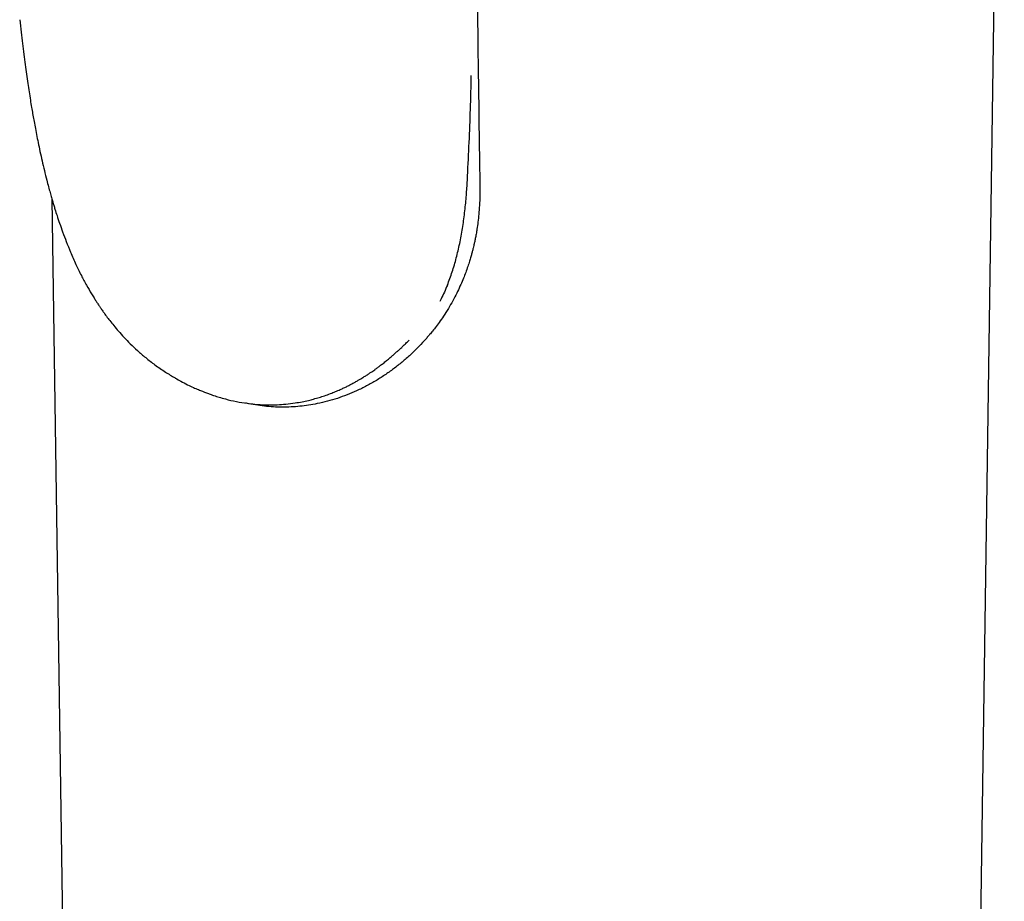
# Model space of a CAD drawing. Header units: millimetres. Extents: x 8 to 969, y 12 to 2155.
# Tile 16 of 33: x 756 to 787, y 839 to 867. Entities that reach past the tile are written whole.
import ezdxf

# ---------------------------------------------------------------- set-up
doc = ezdxf.new("R2010")
doc.units = ezdxf.units.MM

msp = doc.modelspace()

# ---------------------------------------------------------------- linework, layer by layer
at = {"color": 7, "linetype": 'Continuous', "lineweight": 30}
for p, q in [((785.554, 786.339), (787.048, 888.747)), ((785.554, 786.339), (787.048, 888.747)), ((757.451, 861.15), (758.543, 786.34)), ((757.451, 861.15), (758.543, 786.34)), ((761.282, 855.595), (761.291, 855.59)), ((761.282, 855.595), (761.291, 855.59))]:
    msp.add_line(p, q, dxfattribs=at)
for points, knots in [([(770.619, 870.868), (770.639, 869.461), (770.681, 866.347), (770.724, 863.231), (770.747, 861.524)], [0, 0, 0, 0, 0.451909, 1, 1, 1, 1]), ([(770.619, 870.868), (770.639, 869.461), (770.681, 866.347), (770.724, 863.231), (770.747, 861.524)], [0, 0, 0, 0, 0.451909, 1, 1, 1, 1]), ([(756.447, 866.732), (756.462, 866.602), (756.489, 866.357), (756.53, 865.999), (756.571, 865.664), (756.612, 865.346), (756.654, 865.044), (756.695, 864.761), (756.736, 864.493), (756.776, 864.244), (756.814, 864.017), (756.849, 863.812), (756.885, 863.612), (756.925, 863.398), (756.97, 863.163), (757.021, 862.908), (757.078, 862.635), (757.143, 862.345), (757.213, 862.046), (757.281, 861.775), (757.341, 861.546), (757.39, 861.365), (757.434, 861.21), (757.472, 861.08), (757.507, 860.962), (757.551, 860.818), (757.611, 860.631), (757.69, 860.393), (757.786, 860.124), (757.898, 859.825), (758.034, 859.488), (758.19, 859.137), (758.357, 858.792), (758.52, 858.486), (758.653, 858.255), (758.753, 858.091), (758.817, 857.989), (758.869, 857.91), (758.903, 857.858), (758.927, 857.823), (758.948, 857.791), (758.988, 857.733), (759.054, 857.638), (759.144, 857.514), (759.251, 857.372), (759.375, 857.218), (759.521, 857.045), (759.691, 856.856), (759.888, 856.653), (760.114, 856.441), (760.37, 856.22), (760.659, 855.997), (760.963, 855.785), (761.176, 855.66), (761.277, 855.6)], [0, 0, 0, 0, 0.0380744, 0.0719333, 0.103128, 0.1321749, 0.1590167, 0.1834839, 0.2055143, 0.22691, 0.245336, 0.2609863, 0.276615, 0.2932181, 0.3119042, 0.3316985, 0.3526011, 0.3746086, 0.397708, 0.420118, 0.4355482, 0.4490526, 0.4606314, 0.4702846, 0.4781681, 0.4872077, 0.5026734, 0.5206437, 0.5411294, 0.5641621, 0.5895645, 0.6203921, 0.6487873, 0.6747705, 0.6983681, 0.7092691, 0.7186421, 0.7258685, 0.7309446, 0.7331326, 0.7356957, 0.7399079, 0.7493232, 0.7624651, 0.7756731, 0.7912905, 0.8093348, 0.8298271, 0.8527936, 0.8782635, 0.9062717, 0.9368797, 0.970167, 1, 1, 1, 1]), ([(756.447, 866.732), (756.462, 866.602), (756.489, 866.357), (756.53, 865.999), (756.571, 865.664), (756.612, 865.346), (756.654, 865.044), (756.695, 864.761), (756.736, 864.493), (756.776, 864.244), (756.814, 864.017), (756.849, 863.812), (756.885, 863.612), (756.925, 863.398), (756.97, 863.163), (757.021, 862.908), (757.078, 862.635), (757.143, 862.345), (757.213, 862.046), (757.281, 861.775), (757.341, 861.546), (757.39, 861.365), (757.434, 861.21), (757.472, 861.08), (757.507, 860.962), (757.551, 860.818), (757.611, 860.631), (757.69, 860.393), (757.786, 860.124), (757.898, 859.825), (758.034, 859.488), (758.19, 859.137), (758.357, 858.792), (758.52, 858.486), (758.653, 858.255), (758.753, 858.091), (758.817, 857.989), (758.869, 857.91), (758.903, 857.858), (758.927, 857.823), (758.948, 857.791), (758.988, 857.733), (759.054, 857.638), (759.144, 857.514), (759.251, 857.372), (759.375, 857.218), (759.521, 857.045), (759.691, 856.856), (759.888, 856.653), (760.114, 856.441), (760.37, 856.22), (760.659, 855.997), (760.963, 855.785), (761.176, 855.66), (761.277, 855.6)], [0, 0, 0, 0, 0.038074, 0.071933, 0.103128, 0.132175, 0.159017, 0.183484, 0.205514, 0.22691, 0.245336, 0.260986, 0.276615, 0.293218, 0.311904, 0.331698, 0.352601, 0.374609, 0.397708, 0.420118, 0.435548, 0.449053, 0.460631, 0.470285, 0.478168, 0.487208, 0.502673, 0.520644, 0.541129, 0.564162, 0.589564, 0.620392, 0.648787, 0.674771, 0.698368, 0.709269, 0.718642, 0.725869, 0.730945, 0.733133, 0.735696, 0.739908, 0.749323, 0.762465, 0.775673, 0.79129, 0.809335, 0.829827, 0.852794, 0.878264, 0.906272, 0.93688, 0.970167, 1, 1, 1, 1]), ([(770.38, 862.138), (770.397, 862.484), (770.43, 863.176), (770.464, 864.131), (770.477, 864.737), (770.483, 865.001)], [0, 0, 0, 0, 0.360369, 0.720792, 1, 1, 1, 1]), ([(770.38, 862.138), (770.397, 862.484), (770.43, 863.176), (770.464, 864.131), (770.477, 864.737), (770.483, 865.001)], [0, 0, 0, 0, 0.360369, 0.720792, 1, 1, 1, 1]), ([(769.739, 858.484), (769.791, 858.62), (769.895, 858.892), (770.02, 859.325), (770.126, 859.776), (770.212, 860.244), (770.279, 860.727), (770.327, 861.205), (770.357, 861.678), (770.373, 861.984), (770.38, 862.138)], [0, 0, 0, 0, 0.125925, 0.251961, 0.377929, 0.50658, 0.635296, 0.763971, 0.881968, 1, 1, 1, 1]), ([(769.739, 858.484), (769.791, 858.62), (769.895, 858.892), (770.02, 859.325), (770.126, 859.776), (770.212, 860.244), (770.279, 860.727), (770.327, 861.205), (770.357, 861.678), (770.373, 861.984), (770.38, 862.138)], [0, 0, 0, 0, 0.1259249, 0.2519615, 0.3779286, 0.5065796, 0.6352956, 0.763971, 0.8819678, 1, 1, 1, 1]), ([(770.746, 861.524), (770.747, 861.438), (770.749, 861.251), (770.738, 860.972), (770.718, 860.696), (770.691, 860.45), (770.662, 860.243), (770.634, 860.073), (770.608, 859.935), (770.583, 859.817), (770.561, 859.72), (770.543, 859.642), (770.523, 859.563), (770.5, 859.472), (770.467, 859.355), (770.425, 859.217), (770.372, 859.054), (770.31, 858.877), (770.236, 858.688), (770.153, 858.492), (770.055, 858.28), (769.939, 858.051), (769.806, 857.814), (769.664, 857.583), (769.525, 857.377), (769.398, 857.204), (769.287, 857.063), (769.195, 856.952), (769.125, 856.871), (769.089, 856.831), (769.076, 856.816)], [0, 0, 0, 0, 0.050443, 0.110376, 0.164609, 0.213155, 0.256023, 0.287414, 0.314871, 0.338396, 0.357992, 0.373659, 0.385399, 0.40538, 0.428811, 0.456531, 0.489754, 0.528854, 0.565926, 0.607076, 0.652306, 0.701611, 0.754993, 0.809214, 0.857323, 0.89909, 0.934529, 0.963655, 0.986497, 1, 1, 1, 1]), ([(770.746, 861.524), (770.747, 861.438), (770.749, 861.251), (770.738, 860.972), (770.718, 860.696), (770.691, 860.45), (770.662, 860.243), (770.634, 860.073), (770.608, 859.935), (770.583, 859.817), (770.561, 859.72), (770.543, 859.642), (770.523, 859.563), (770.5, 859.472), (770.467, 859.355), (770.425, 859.217), (770.372, 859.054), (770.31, 858.877), (770.236, 858.688), (770.153, 858.492), (770.055, 858.28), (769.939, 858.051), (769.806, 857.814), (769.664, 857.583), (769.525, 857.377), (769.398, 857.204), (769.287, 857.063), (769.195, 856.952), (769.125, 856.871), (769.089, 856.831), (769.076, 856.816)], [0, 0, 0, 0, 0.050443, 0.110376, 0.164609, 0.213155, 0.256023, 0.287414, 0.314871, 0.338396, 0.357992, 0.373659, 0.385399, 0.40538, 0.428811, 0.456531, 0.489754, 0.528854, 0.565926, 0.607076, 0.652306, 0.701611, 0.754993, 0.809214, 0.857323, 0.89909, 0.934529, 0.963655, 0.986497, 1, 1, 1, 1]), ([(769.739, 858.484), (769.709, 858.411), (769.648, 858.265), (769.568, 858.098), (769.517, 858.005), (769.503, 857.979)], [0, 0, 0, 0, 0.418599, 0.837723, 1, 1, 1, 1]), ([(769.739, 858.484), (769.709, 858.411), (769.648, 858.265), (769.568, 858.098), (769.517, 858.005), (769.503, 857.979)], [0, 0, 0, 0, 0.418599, 0.837723, 1, 1, 1, 1]), ([(769.076, 856.816), (769.004, 856.737), (768.858, 856.575), (768.621, 856.344), (768.368, 856.118), (768.102, 855.905), (767.823, 855.705), (767.533, 855.519), (767.231, 855.349), (766.927, 855.199), (766.623, 855.071), (766.32, 854.961), (766.011, 854.87), (765.713, 854.8), (765.428, 854.749), (765.157, 854.715), (764.883, 854.694), (764.608, 854.688), (764.33, 854.696), (764.052, 854.718), (763.774, 854.757), (763.579, 854.789), (763.479, 854.815), (763.47, 854.818)], [0, 0, 0, 0, 0.050428, 0.10376, 0.157092, 0.211212, 0.265331, 0.32029, 0.375247, 0.4305, 0.48196, 0.53342, 0.585213, 0.637007, 0.680968, 0.725119, 0.769269, 0.814054, 0.858838, 0.904274, 0.949709, 0.995354, 1, 1, 1, 1]), ([(769.076, 856.816), (769.004, 856.737), (768.858, 856.575), (768.621, 856.344), (768.368, 856.118), (768.102, 855.905), (767.823, 855.705), (767.533, 855.519), (767.231, 855.349), (766.927, 855.199), (766.623, 855.071), (766.32, 854.961), (766.011, 854.87), (765.713, 854.8), (765.428, 854.749), (765.157, 854.715), (764.883, 854.694), (764.608, 854.688), (764.33, 854.696), (764.052, 854.718), (763.774, 854.757), (763.579, 854.789), (763.479, 854.815), (763.47, 854.818)], [0, 0, 0, 0, 0.050428, 0.10376, 0.157092, 0.211212, 0.265331, 0.32029, 0.375247, 0.4305, 0.48196, 0.53342, 0.585213, 0.637007, 0.680968, 0.725119, 0.769269, 0.814054, 0.858838, 0.904274, 0.949709, 0.995354, 1, 1, 1, 1]), ([(761.291, 855.591), (761.347, 855.559), (761.469, 855.488), (761.655, 855.393), (761.836, 855.306), (761.991, 855.238), (762.115, 855.187), (762.209, 855.15), (762.279, 855.123), (762.341, 855.1), (762.405, 855.078), (762.507, 855.043), (762.652, 854.997), (762.888, 854.93), (763.178, 854.863), (763.483, 854.812), (763.747, 854.782), (763.978, 854.766), (764.212, 854.761), (764.46, 854.766), (764.725, 854.784), (764.984, 854.816), (765.218, 854.857), (765.409, 854.898), (765.586, 854.943), (765.753, 854.991), (765.927, 855.047), (766.096, 855.107), (766.258, 855.172), (766.398, 855.232), (766.519, 855.288), (766.627, 855.341), (766.743, 855.4), (766.859, 855.463), (766.963, 855.521), (767.042, 855.568), (767.12, 855.616), (767.205, 855.669), (767.29, 855.724), (767.361, 855.772), (767.421, 855.814), (767.485, 855.858), (767.559, 855.912), (767.646, 855.977), (767.745, 856.053), (767.854, 856.14), (767.958, 856.226), (768.046, 856.302), (768.112, 856.36), (768.17, 856.411), (768.237, 856.473), (768.315, 856.545), (768.388, 856.615), (768.448, 856.673), (768.498, 856.722), (768.532, 856.755), (768.549, 856.772)], [0, 0, 0, 0, 0.024579, 0.05462, 0.080603, 0.102455, 0.120108, 0.132832, 0.141751, 0.149416, 0.158241, 0.168237, 0.191325, 0.217517, 0.263352, 0.307437, 0.338409, 0.367249, 0.397932, 0.428854, 0.463758, 0.501548, 0.529658, 0.555546, 0.576623, 0.599345, 0.621626, 0.645975, 0.666927, 0.687154, 0.702998, 0.716802, 0.731929, 0.751003, 0.765264, 0.775742, 0.784886, 0.798379, 0.812206, 0.82174, 0.829317, 0.838506, 0.849312, 0.861398, 0.876713, 0.893158, 0.910366, 0.924514, 0.933863, 0.940865, 0.951044, 0.964786, 0.976925, 0.984703, 0.992194, 1, 1, 1, 1]), ([(761.291, 855.591), (761.347, 855.559), (761.469, 855.488), (761.655, 855.393), (761.836, 855.306), (761.991, 855.238), (762.115, 855.187), (762.209, 855.15), (762.279, 855.123), (762.341, 855.1), (762.405, 855.078), (762.507, 855.043), (762.652, 854.997), (762.888, 854.93), (763.178, 854.863), (763.483, 854.812), (763.747, 854.782), (763.978, 854.766), (764.212, 854.761), (764.46, 854.766), (764.725, 854.784), (764.984, 854.816), (765.218, 854.857), (765.409, 854.898), (765.586, 854.943), (765.753, 854.991), (765.927, 855.047), (766.096, 855.107), (766.258, 855.172), (766.398, 855.232), (766.519, 855.288), (766.627, 855.341), (766.743, 855.4), (766.859, 855.463), (766.963, 855.521), (767.042, 855.568), (767.12, 855.616), (767.205, 855.669), (767.29, 855.724), (767.361, 855.772), (767.421, 855.814), (767.485, 855.858), (767.559, 855.912), (767.646, 855.977), (767.745, 856.053), (767.854, 856.14), (767.958, 856.226), (768.046, 856.302), (768.112, 856.36), (768.17, 856.411), (768.237, 856.473), (768.315, 856.545), (768.388, 856.615), (768.448, 856.673), (768.498, 856.722), (768.532, 856.755), (768.549, 856.772)], [0, 0, 0, 0, 0.024579, 0.05462, 0.080603, 0.102455, 0.120108, 0.132832, 0.141751, 0.149416, 0.158241, 0.168237, 0.191325, 0.217517, 0.263352, 0.307437, 0.338409, 0.367249, 0.397932, 0.428854, 0.463758, 0.501548, 0.529658, 0.555546, 0.576623, 0.599345, 0.621626, 0.645975, 0.666927, 0.687154, 0.702998, 0.716802, 0.731929, 0.751003, 0.765264, 0.775742, 0.784886, 0.798379, 0.812206, 0.82174, 0.829317, 0.838506, 0.849312, 0.861398, 0.876713, 0.893158, 0.910366, 0.924514, 0.933863, 0.940865, 0.951044, 0.964786, 0.976925, 0.984703, 0.992194, 1, 1, 1, 1])]:
    msp.add_open_spline(points, degree=3, knots=knots, dxfattribs=at)

doc.saveas('drawing.dxf')
